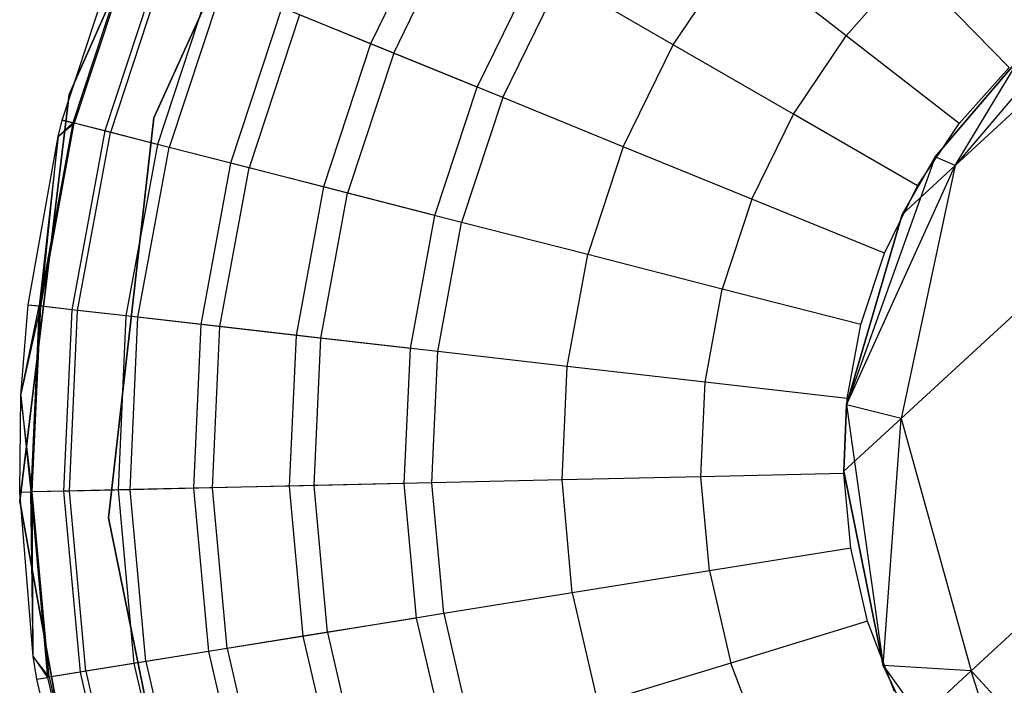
# Model space of a CAD drawing. Extents: x -38.3 to -0.1, y -39.1 to 0.
# Tile 5 of 256: x -34.03 to -33.677, y -32.826 to -32.588. Entities that reach past the tile are written whole.
import ezdxf

# ---------------------------------------------------------------- set-up
doc = ezdxf.new("R2010")
doc.units = 0
doc.header["$MEASUREMENT"] = 0
doc.layers.get('0').update_dxf_attribs({"color": 13, "linetype": 'CONTINUOUS'})

# ---------------------------------------------------------------- blocks, each defined once
blk = doc.blocks.new('ORTO_XII_A_STL')
at = {"color": 0}
for p, q in [((4.57723, 6.85737, 10.04193), (4.63696, 6.99135, 10.04193)), ((4.63696, 6.99135, 3.34901), (4.57723, 6.85737, 3.34901)), ((4.57723, 6.85737, 10.04193), (4.63696, 6.99135, 10.04193)), ((4.63696, 6.99135, 3.34901), (4.57723, 6.85737, 3.34901)), ((4.60758, 6.84898, 10.04193), (4.66725, 6.98016, 10.04193)), ((4.66725, 6.98016, 3.34901), (4.60758, 6.84898, 3.34901)), ((4.60758, 6.84898, 10.04193), (4.66725, 6.98016, 10.04193)), ((4.60758, 6.84898, 9.96319), (4.66725, 6.98016, 9.96319)), ((4.60758, 6.84898, 9.96319), (4.66725, 6.98016, 9.96319)), ((4.66725, 6.98016, 3.34901), (4.60758, 6.84898, 3.34901)), ((4.66725, 6.98016, 3.54587), (4.60758, 6.84898, 3.54587)), ((4.66725, 6.98016, 3.54587), (4.60758, 6.84898, 3.54587)), ((4.70898, 6.92398, 10.1058), (4.68524, 6.8755, 10.1058)), ((4.70898, 6.92398, 10.1058), (4.68524, 6.8755, 10.1058)), ((4.6935, 6.87213, 12.29175), (4.7167, 6.91953, 12.29175)), ((4.6935, 6.87213, 12.29175), (4.7167, 6.91953, 12.29175)), ((4.57477, 6.84816, 10.48663), (4.59582, 6.91194, 10.48663)), ((4.57477, 6.84816, 12.06555), (4.59582, 6.91194, 12.06555)), ((4.57477, 6.84816, 10.48663), (4.59582, 6.91194, 10.48663)), ((4.57477, 6.84816, 12.06555), (4.59582, 6.91194, 12.06555)), ((4.59947, 6.91045, 10.40737), (4.57859, 6.84718, 10.40737)), ((4.59947, 6.91045, 10.40737), (4.57859, 6.84718, 10.40737)), ((4.59998, 6.91025, 12.11682), (4.57912, 6.84704, 12.11682)), ((4.59998, 6.91025, 12.11682), (4.57912, 6.84704, 12.11682)), ((4.79361, 6.87512, 12.34302), (4.81629, 6.90886, 12.34302)), ((4.79361, 6.87512, 12.34302), (4.81629, 6.90886, 12.34302)), ((4.85556, 6.87837, 12.35634), (4.81629, 6.90886, 12.34302)), ((4.85556, 6.87837, 12.35634), (4.81629, 6.90886, 12.34302)), ((4.61038, 6.90601, 10.32889), (4.59, 6.84426, 10.32889)), ((4.61038, 6.90601, 10.32889), (4.59, 6.84426, 10.32889)), ((4.61231, 6.90522, 12.16654), (4.59203, 6.84374, 12.16654)), ((4.61231, 6.90522, 12.16654), (4.59203, 6.84374, 12.16654)), ((4.72343, 6.85993, 10.03799), (4.74469, 6.90337, 10.03799)), ((4.72343, 6.85993, 10.03799), (4.74469, 6.90337, 10.03799)), ((4.87811, 6.90364, 12.35634), (4.85556, 6.87837, 12.35634)), ((4.87811, 6.90364, 12.35634), (4.85556, 6.87837, 12.35634)), ((4.91395, 6.86697, 12.36083), (4.87811, 6.90364, 12.35634)), ((4.91395, 6.86697, 12.36083), (4.87811, 6.90364, 12.35634)), ((4.95408, 6.90206, 1.74202), (4.89466, 6.83197, 1.72121)), ((4.95408, 6.90206, 1.74202), (4.89466, 6.83197, 1.72121)), ((4.62844, 6.89865, 10.25197), (4.6089, 6.83943, 10.25197)), ((4.62844, 6.89865, 10.25197), (4.6089, 6.83943, 10.25197)), ((4.73254, 6.85622, 12.32127), (4.75321, 6.89845, 12.32127)), ((4.73254, 6.85622, 12.32127), (4.75321, 6.89845, 12.32127)), ((4.79361, 6.87512, 12.34302), (4.75321, 6.89845, 12.32127)), ((4.79361, 6.87512, 12.34302), (4.75321, 6.89845, 12.32127)), ((4.63245, 6.89701, 12.21319), (4.6131, 6.83835, 12.21319)), ((4.63245, 6.89701, 12.21319), (4.6131, 6.83835, 12.21319)), ((4.65348, 6.88844, 10.17736), (4.63509, 6.83273, 10.17736)), ((4.65348, 6.88844, 10.17736), (4.63509, 6.83273, 10.17736)), ((4.68524, 6.8755, 10.1058), (4.65348, 6.88844, 10.17736)), ((4.68524, 6.8755, 10.1058), (4.65348, 6.88844, 10.17736)), ((4.65979, 6.88587, 12.25535), (4.6417, 6.83104, 12.25535)), ((4.65979, 6.88587, 12.25535), (4.6417, 6.83104, 12.25535)), ((4.6935, 6.87213, 12.29175), (4.65979, 6.88587, 12.25535)), ((4.6935, 6.87213, 12.29175), (4.65979, 6.88587, 12.25535)), ((4.95096, 6.88376, 1.50258), (4.89466, 6.83197, 1.72121)), ((4.95096, 6.88376, 1.50258), (4.89466, 6.83197, 1.72121)), ((4.83667, 6.85027, 12.35634), (4.85556, 6.87837, 12.35634)), ((4.83667, 6.85027, 12.35634), (4.85556, 6.87837, 12.35634)), ((4.89606, 6.84693, 12.36083), (4.85556, 6.87837, 12.35634)), ((4.89606, 6.84693, 12.36083), (4.85556, 6.87837, 12.35634)), ((4.68524, 6.8755, 10.1058), (4.66833, 6.82423, 10.1058)), ((4.68524, 6.8755, 10.1058), (4.66833, 6.82423, 10.1058)), ((4.72343, 6.85993, 10.03799), (4.68524, 6.8755, 10.1058)), ((4.72343, 6.85993, 10.03799), (4.68524, 6.8755, 10.1058)), ((4.77574, 6.83861, 12.34302), (4.79361, 6.87512, 12.34302)), ((4.77574, 6.83861, 12.34302), (4.79361, 6.87512, 12.34302)), ((4.83667, 6.85027, 12.35634), (4.79361, 6.87512, 12.34302)), ((4.83667, 6.85027, 12.35634), (4.79361, 6.87512, 12.34302)), ((4.6935, 6.87213, 12.29175), (4.67696, 6.82202, 12.29175)), ((4.6935, 6.87213, 12.29175), (4.67696, 6.82202, 12.29175)), ((4.73254, 6.85622, 12.32127), (4.6935, 6.87213, 12.29175)), ((4.73254, 6.85622, 12.32127), (4.6935, 6.87213, 12.29175)), ((4.91829, 6.87109, 3.57439), (4.88749, 6.83498, 3.57439)), ((4.88749, 6.83498, 1.95138), (4.91829, 6.87109, 1.95138)), ((4.88749, 6.83498, 1.95138), (4.91829, 6.87109, 1.95138)), ((4.91829, 6.87109, 3.57439), (4.88749, 6.83498, 3.57439)), ((4.89466, 6.83197, 1.72121), (4.91829, 6.87109, 1.95138)), ((4.89466, 6.83197, 1.72121), (4.91829, 6.87109, 1.95138)), ((4.89606, 6.84693, 12.36083), (4.91395, 6.86697, 12.36083)), ((4.89606, 6.84693, 12.36083), (4.91395, 6.86697, 12.36083)), ((4.70827, 6.81401, 10.03799), (4.72343, 6.85993, 10.03799)), ((4.70827, 6.81401, 10.03799), (4.72343, 6.85993, 10.03799)), ((4.55964, 6.71174, 10.04193), (4.57723, 6.85737, 10.04193)), ((4.57723, 6.85737, 3.34901), (4.55964, 6.71174, 3.34901)), ((4.55964, 6.71174, 10.04193), (4.57723, 6.85737, 10.04193)), ((4.57723, 6.85737, 3.34901), (4.55964, 6.71174, 3.34901)), ((4.57723, 6.85737, 10.04193), (4.57723, 6.85737, 3.34901)), ((4.57723, 6.85737, 10.04193), (4.57723, 6.85737, 3.34901)), ((4.73254, 6.85622, 12.32127), (4.71781, 6.81157, 12.32127)), ((4.73254, 6.85622, 12.32127), (4.71781, 6.81157, 12.32127)), ((4.77574, 6.83861, 12.34302), (4.73254, 6.85622, 12.32127)), ((4.77574, 6.83861, 12.34302), (4.73254, 6.85622, 12.32127)), ((4.59137, 6.70578, 10.04193), (4.60758, 6.84898, 10.04193)), ((4.60758, 6.84898, 3.34901), (4.59137, 6.70578, 3.34901)), ((4.59137, 6.70578, 10.04193), (4.60758, 6.84898, 10.04193)), ((4.59137, 6.70578, 9.96319), (4.60758, 6.84898, 9.96319)), ((4.59137, 6.70578, 9.96319), (4.60758, 6.84898, 9.96319)), ((4.60758, 6.84898, 3.34901), (4.59137, 6.70578, 3.34901)), ((4.60758, 6.84898, 3.54587), (4.59137, 6.70578, 3.54587)), ((4.60758, 6.84898, 3.54587), (4.59137, 6.70578, 3.54587)), ((4.60758, 6.84898, 10.04193), (4.60758, 6.84898, 9.96319)), ((4.60758, 6.84898, 10.04193), (4.60758, 6.84898, 9.96319)), ((4.60758, 6.84898, 3.54587), (4.60758, 6.84898, 3.34901)), ((4.60758, 6.84898, 3.54587), (4.60758, 6.84898, 3.34901)), ((4.82178, 6.81985, 12.35634), (4.83667, 6.85027, 12.35634)), ((4.82178, 6.81985, 12.35634), (4.83667, 6.85027, 12.35634)), ((4.88107, 6.82463, 12.36083), (4.83667, 6.85027, 12.35634)), ((4.88107, 6.82463, 12.36083), (4.83667, 6.85027, 12.35634)), ((4.57859, 6.84718, 10.40737), (4.56652, 6.78165, 10.40737)), ((4.57859, 6.84718, 10.40737), (4.56652, 6.78165, 10.40737)), ((4.56707, 6.78159, 12.11682), (4.57912, 6.84704, 12.11682)), ((4.56707, 6.78159, 12.11682), (4.57912, 6.84704, 12.11682)), ((4.5733, 6.84223, 10.48663), (4.57477, 6.84816, 10.48663)), ((4.5733, 6.84223, 12.06555), (4.57477, 6.84816, 12.06555)), ((4.5733, 6.84223, 10.48663), (4.57477, 6.84816, 10.48663)), ((4.5733, 6.84223, 12.06555), (4.57477, 6.84816, 12.06555)), ((4.5733, 6.84223, 10.48663), (4.57859, 6.84718, 10.40737)), ((4.5733, 6.84223, 10.48663), (4.57859, 6.84718, 10.40737)), ((4.5733, 6.84223, 12.06555), (4.57912, 6.84704, 12.11682)), ((4.5733, 6.84223, 12.06555), (4.57912, 6.84704, 12.11682)), ((4.57477, 6.84816, 10.48663), (4.57859, 6.84718, 10.40737)), ((4.57477, 6.84816, 10.48663), (4.57859, 6.84718, 10.40737)), ((4.57477, 6.84816, 12.06555), (4.57477, 6.84816, 10.48663)), ((4.57477, 6.84816, 12.06555), (4.57477, 6.84816, 10.48663)), ((4.57912, 6.84704, 12.11682), (4.57477, 6.84816, 12.06555)), ((4.57912, 6.84704, 12.11682), (4.57477, 6.84816, 12.06555)), ((4.59, 6.84426, 10.32889), (4.57859, 6.84718, 10.40737)), ((4.59, 6.84426, 10.32889), (4.57859, 6.84718, 10.40737)), ((4.59203, 6.84374, 12.16654), (4.57912, 6.84704, 12.11682)), ((4.59203, 6.84374, 12.16654), (4.57912, 6.84704, 12.11682)), ((4.88107, 6.82463, 12.36083), (4.89606, 6.84693, 12.36083)), ((4.88107, 6.82463, 12.36083), (4.89606, 6.84693, 12.36083)), ((4.56261, 6.7821, 10.48663), (4.5733, 6.84223, 10.48663)), ((4.56261, 6.7821, 12.06555), (4.5733, 6.84223, 12.06555)), ((4.56261, 6.7821, 10.48663), (4.5733, 6.84223, 10.48663)), ((4.56261, 6.7821, 12.06555), (4.5733, 6.84223, 12.06555)), ((4.5733, 6.84223, 10.48663), (4.56652, 6.78165, 10.40737)), ((4.5733, 6.84223, 10.48663), (4.56652, 6.78165, 10.40737)), ((4.56707, 6.78159, 12.11682), (4.5733, 6.84223, 12.06555)), ((4.56707, 6.78159, 12.11682), (4.5733, 6.84223, 12.06555)), ((4.5733, 6.84223, 12.06555), (4.5733, 6.84223, 10.48663)), ((4.5733, 6.84223, 12.06555), (4.5733, 6.84223, 10.48663)), ((4.59, 6.84426, 10.32889), (4.57823, 6.78031, 10.32889)), ((4.59, 6.84426, 10.32889), (4.57823, 6.78031, 10.32889)), ((4.5803, 6.78008, 12.16654), (4.59203, 6.84374, 12.16654)), ((4.5803, 6.78008, 12.16654), (4.59203, 6.84374, 12.16654)), ((4.6089, 6.83943, 10.25197), (4.59, 6.84426, 10.32889)), ((4.6089, 6.83943, 10.25197), (4.59, 6.84426, 10.32889)), ((4.6131, 6.83835, 12.21319), (4.59203, 6.84374, 12.16654)), ((4.6131, 6.83835, 12.21319), (4.59203, 6.84374, 12.16654)), ((4.6089, 6.83943, 10.25197), (4.59761, 6.7781, 10.25197)), ((4.6089, 6.83943, 10.25197), (4.59761, 6.7781, 10.25197)), ((4.60191, 6.77761, 12.21319), (4.6131, 6.83835, 12.21319)), ((4.60191, 6.77761, 12.21319), (4.6131, 6.83835, 12.21319)), ((4.63509, 6.83273, 10.17736), (4.6089, 6.83943, 10.25197)), ((4.63509, 6.83273, 10.17736), (4.6089, 6.83943, 10.25197)), ((4.6417, 6.83104, 12.25535), (4.6131, 6.83835, 12.21319)), ((4.6417, 6.83104, 12.25535), (4.6131, 6.83835, 12.21319)), ((4.77574, 6.83861, 12.34302), (4.763, 6.80001, 12.34302)), ((4.77574, 6.83861, 12.34302), (4.763, 6.80001, 12.34302)), ((4.82178, 6.81985, 12.35634), (4.77574, 6.83861, 12.34302)), ((4.82178, 6.81985, 12.35634), (4.77574, 6.83861, 12.34302)), ((4.88749, 6.83498, 3.57439), (4.85573, 6.74628, 3.57439)), ((4.88749, 6.83498, 3.57439), (4.85573, 6.74628, 3.57439)), ((4.87557, 6.81441, 1.95138), (4.88749, 6.83498, 1.95138)), ((4.88749, 6.83498, 3.57439), (4.87557, 6.81441, 1.95138)), ((4.87557, 6.81441, 1.95138), (4.88749, 6.83498, 1.95138)), ((4.88749, 6.83498, 3.57439), (4.87557, 6.81441, 1.95138)), ((4.89466, 6.83197, 1.72121), (4.88749, 6.83498, 1.95138)), ((4.89466, 6.83197, 1.72121), (4.88749, 6.83498, 1.95138)), ((4.88749, 6.83498, 1.95138), (4.88749, 6.83498, 3.57439)), ((4.88749, 6.83498, 1.95138), (4.88749, 6.83498, 3.57439)), ((4.63509, 6.83273, 10.17736), (4.62447, 6.77503, 10.17736)), ((4.63509, 6.83273, 10.17736), (4.62447, 6.77503, 10.17736)), ((4.63124, 6.77425, 12.25535), (4.6417, 6.83104, 12.25535)), ((4.63124, 6.77425, 12.25535), (4.6417, 6.83104, 12.25535)), ((4.66833, 6.82423, 10.1058), (4.63509, 6.83273, 10.17736)), ((4.66833, 6.82423, 10.1058), (4.63509, 6.83273, 10.17736)), ((4.67696, 6.82202, 12.29175), (4.6417, 6.83104, 12.25535)), ((4.67696, 6.82202, 12.29175), (4.6417, 6.83104, 12.25535)), ((4.85573, 6.74628, 1.95138), (4.89466, 6.83197, 1.72121)), ((4.85573, 6.74628, 1.95138), (4.89466, 6.83197, 1.72121)), ((4.89466, 6.83197, 1.72121), (4.87525, 6.7414, 1.70395)), ((4.89466, 6.83197, 1.72121), (4.87525, 6.7414, 1.70395)), ((4.87557, 6.81441, 1.95138), (4.89466, 6.83197, 1.72121)), ((4.87557, 6.81441, 1.95138), (4.89466, 6.83197, 1.72121)), ((4.66833, 6.82423, 10.1058), (4.65855, 6.77113, 10.1058)), ((4.66833, 6.82423, 10.1058), (4.65855, 6.77113, 10.1058)), ((4.70827, 6.81401, 10.03799), (4.66833, 6.82423, 10.1058)), ((4.70827, 6.81401, 10.03799), (4.66833, 6.82423, 10.1058)), ((4.86926, 6.8005, 12.36083), (4.88107, 6.82463, 12.36083)), ((4.86926, 6.8005, 12.36083), (4.88107, 6.82463, 12.36083)), ((4.6674, 6.77012, 12.29175), (4.67696, 6.82202, 12.29175)), ((4.6674, 6.77012, 12.29175), (4.67696, 6.82202, 12.29175)), ((4.71781, 6.81157, 12.32127), (4.67696, 6.82202, 12.29175)), ((4.71781, 6.81157, 12.32127), (4.67696, 6.82202, 12.29175)), ((4.82178, 6.81985, 12.35634), (4.81117, 6.78769, 12.35634)), ((4.82178, 6.81985, 12.35634), (4.81117, 6.78769, 12.35634)), ((4.86926, 6.8005, 12.36083), (4.82178, 6.81985, 12.35634)), ((4.86926, 6.8005, 12.36083), (4.82178, 6.81985, 12.35634)), ((4.69951, 6.76645, 10.03799), (4.70827, 6.81401, 10.03799)), ((4.69951, 6.76645, 10.03799), (4.70827, 6.81401, 10.03799)), ((4.85573, 6.74628, 1.95138), (4.87557, 6.81441, 1.95138)), ((4.87557, 6.81441, 1.95138), (4.85573, 6.74628, 3.57439)), ((4.87557, 6.81441, 1.95138), (4.85573, 6.74628, 3.57439)), ((4.85573, 6.74628, 1.95138), (4.87557, 6.81441, 1.95138)), ((4.70929, 6.76533, 12.32127), (4.71781, 6.81157, 12.32127)), ((4.70929, 6.76533, 12.32127), (4.71781, 6.81157, 12.32127)), ((4.763, 6.80001, 12.34302), (4.71781, 6.81157, 12.32127)), ((4.763, 6.80001, 12.34302), (4.71781, 6.81157, 12.32127)), ((4.75564, 6.76003, 12.34302), (4.763, 6.80001, 12.34302)), ((4.75564, 6.76003, 12.34302), (4.763, 6.80001, 12.34302)), ((4.81117, 6.78769, 12.35634), (4.763, 6.80001, 12.34302)), ((4.81117, 6.78769, 12.35634), (4.763, 6.80001, 12.34302)), ((4.86084, 6.77498, 12.36083), (4.86926, 6.8005, 12.36083)), ((4.86084, 6.77498, 12.36083), (4.86926, 6.8005, 12.36083)), ((4.93578, 6.79707, 1.46894), (4.87525, 6.7414, 1.70395)), ((4.93578, 6.79707, 1.46894), (4.87525, 6.7414, 1.70395)), ((4.80503, 6.75439, 12.35634), (4.81117, 6.78769, 12.35634)), ((4.80503, 6.75439, 12.35634), (4.81117, 6.78769, 12.35634)), ((4.86084, 6.77498, 12.36083), (4.81117, 6.78769, 12.35634)), ((4.86084, 6.77498, 12.36083), (4.81117, 6.78769, 12.35634)), ((4.55998, 6.74962, 10.48663), (4.56261, 6.7821, 10.48663)), ((4.55998, 6.74962, 12.06555), (4.56261, 6.7821, 12.06555)), ((4.55998, 6.74962, 10.48663), (4.56261, 6.7821, 10.48663)), ((4.55998, 6.74962, 12.06555), (4.56261, 6.7821, 12.06555)), ((4.55998, 6.74962, 10.48663), (4.56652, 6.78165, 10.40737)), ((4.55998, 6.74962, 10.48663), (4.56652, 6.78165, 10.40737)), ((4.55998, 6.74962, 12.06555), (4.56707, 6.78159, 12.11682)), ((4.55998, 6.74962, 12.06555), (4.56707, 6.78159, 12.11682)), ((4.56261, 6.7821, 10.48663), (4.56652, 6.78165, 10.40737)), ((4.56261, 6.7821, 10.48663), (4.56652, 6.78165, 10.40737)), ((4.56261, 6.7821, 12.06555), (4.56261, 6.7821, 10.48663)), ((4.56261, 6.7821, 12.06555), (4.56261, 6.7821, 10.48663)), ((4.56261, 6.7821, 12.06555), (4.56707, 6.78159, 12.11682)), ((4.56261, 6.7821, 12.06555), (4.56707, 6.78159, 12.11682)), ((4.56652, 6.78165, 10.40737), (4.56349, 6.71509, 10.40737)), ((4.56652, 6.78165, 10.40737), (4.56349, 6.71509, 10.40737)), ((4.56404, 6.7151, 12.11682), (4.56707, 6.78159, 12.11682)), ((4.56404, 6.7151, 12.11682), (4.56707, 6.78159, 12.11682)), ((4.57823, 6.78031, 10.32889), (4.56652, 6.78165, 10.40737)), ((4.57823, 6.78031, 10.32889), (4.56652, 6.78165, 10.40737)), ((4.5803, 6.78008, 12.16654), (4.56707, 6.78159, 12.11682)), ((4.5803, 6.78008, 12.16654), (4.56707, 6.78159, 12.11682)), ((4.57823, 6.78031, 10.32889), (4.57527, 6.71536, 10.32889)), ((4.57823, 6.78031, 10.32889), (4.57527, 6.71536, 10.32889)), ((4.57735, 6.71541, 12.16654), (4.5803, 6.78008, 12.16654)), ((4.57735, 6.71541, 12.16654), (4.5803, 6.78008, 12.16654)), ((4.59761, 6.7781, 10.25197), (4.57823, 6.78031, 10.32889)), ((4.59761, 6.7781, 10.25197), (4.57823, 6.78031, 10.32889)), ((4.60191, 6.77761, 12.21319), (4.5803, 6.78008, 12.16654)), ((4.60191, 6.77761, 12.21319), (4.5803, 6.78008, 12.16654)), ((4.59761, 6.7781, 10.25197), (4.59477, 6.7158, 10.25197)), ((4.59761, 6.7781, 10.25197), (4.59477, 6.7158, 10.25197)), ((4.62447, 6.77503, 10.17736), (4.59761, 6.7781, 10.25197)), ((4.62447, 6.77503, 10.17736), (4.59761, 6.7781, 10.25197)), ((4.5991, 6.7159, 12.21319), (4.60191, 6.77761, 12.21319)), ((4.5991, 6.7159, 12.21319), (4.60191, 6.77761, 12.21319)), ((4.63124, 6.77425, 12.25535), (4.60191, 6.77761, 12.21319)), ((4.63124, 6.77425, 12.25535), (4.60191, 6.77761, 12.21319)), ((4.62447, 6.77503, 10.17736), (4.6218, 6.71642, 10.17736)), ((4.62447, 6.77503, 10.17736), (4.6218, 6.71642, 10.17736)), ((4.65855, 6.77113, 10.1058), (4.62447, 6.77503, 10.17736)), ((4.65855, 6.77113, 10.1058), (4.62447, 6.77503, 10.17736)), ((4.85597, 6.74856, 12.36083), (4.86084, 6.77498, 12.36083)), ((4.85597, 6.74856, 12.36083), (4.86084, 6.77498, 12.36083)), ((4.62862, 6.71657, 12.25535), (4.63124, 6.77425, 12.25535)), ((4.62862, 6.71657, 12.25535), (4.63124, 6.77425, 12.25535)), ((4.6674, 6.77012, 12.29175), (4.63124, 6.77425, 12.25535)), ((4.6674, 6.77012, 12.29175), (4.63124, 6.77425, 12.25535)), ((4.65855, 6.77113, 10.1058), (4.65609, 6.7172, 10.1058)), ((4.65855, 6.77113, 10.1058), (4.65609, 6.7172, 10.1058)), ((4.69951, 6.76645, 10.03799), (4.65855, 6.77113, 10.1058)), ((4.69951, 6.76645, 10.03799), (4.65855, 6.77113, 10.1058)), ((4.665, 6.7174, 12.29175), (4.6674, 6.77012, 12.29175)), ((4.665, 6.7174, 12.29175), (4.6674, 6.77012, 12.29175)), ((4.70929, 6.76533, 12.32127), (4.6674, 6.77012, 12.29175)), ((4.70929, 6.76533, 12.32127), (4.6674, 6.77012, 12.29175)), ((4.69731, 6.71814, 10.03799), (4.69951, 6.76645, 10.03799)), ((4.69731, 6.71814, 10.03799), (4.69951, 6.76645, 10.03799)), ((4.70715, 6.71836, 12.32127), (4.70929, 6.76533, 12.32127)), ((4.70715, 6.71836, 12.32127), (4.70929, 6.76533, 12.32127)), ((4.75564, 6.76003, 12.34302), (4.70929, 6.76533, 12.32127)), ((4.75564, 6.76003, 12.34302), (4.70929, 6.76533, 12.32127)), ((4.75379, 6.71942, 12.34302), (4.75564, 6.76003, 12.34302)), ((4.75379, 6.71942, 12.34302), (4.75564, 6.76003, 12.34302)), ((4.80503, 6.75439, 12.35634), (4.75564, 6.76003, 12.34302)), ((4.80503, 6.75439, 12.35634), (4.75564, 6.76003, 12.34302)), ((4.80349, 6.72055, 12.35634), (4.80503, 6.75439, 12.35634)), ((4.80349, 6.72055, 12.35634), (4.80503, 6.75439, 12.35634)), ((4.85597, 6.74856, 12.36083), (4.80503, 6.75439, 12.35634)), ((4.85597, 6.74856, 12.36083), (4.80503, 6.75439, 12.35634)), ((4.55955, 6.715, 10.48663), (4.55998, 6.74962, 10.48663)), ((4.55955, 6.715, 12.06555), (4.55998, 6.74962, 12.06555)), ((4.55955, 6.715, 10.48663), (4.55998, 6.74962, 10.48663)), ((4.55955, 6.715, 12.06555), (4.55998, 6.74962, 12.06555)), ((4.55998, 6.74962, 10.48663), (4.56349, 6.71509, 10.40737)), ((4.55998, 6.74962, 10.48663), (4.56349, 6.71509, 10.40737)), ((4.55998, 6.74962, 12.06555), (4.55998, 6.74962, 10.48663)), ((4.55998, 6.74962, 12.06555), (4.55998, 6.74962, 10.48663)), ((4.56404, 6.7151, 12.11682), (4.55998, 6.74962, 12.06555)), ((4.56404, 6.7151, 12.11682), (4.55998, 6.74962, 12.06555)), ((4.85475, 6.72172, 12.36083), (4.85597, 6.74856, 12.36083)), ((4.85475, 6.72172, 12.36083), (4.85597, 6.74856, 12.36083)), ((4.85473, 6.72253, 1.95138), (4.85573, 6.74628, 1.95138)), ((4.85573, 6.74628, 3.57439), (4.85473, 6.72253, 1.95138)), ((4.85473, 6.72253, 1.95138), (4.85573, 6.74628, 1.95138)), ((4.85573, 6.74628, 3.57439), (4.85473, 6.72253, 1.95138)), ((4.85573, 6.74628, 3.57439), (4.86883, 6.65298, 3.57439)), ((4.87525, 6.7414, 1.70395), (4.85573, 6.74628, 1.95138)), ((4.87525, 6.7414, 1.70395), (4.85573, 6.74628, 1.95138)), ((4.85573, 6.74628, 3.57439), (4.86883, 6.65298, 3.57439)), ((4.85573, 6.74628, 1.95138), (4.85573, 6.74628, 3.57439)), ((4.85573, 6.74628, 1.95138), (4.85573, 6.74628, 3.57439)), ((4.85473, 6.72253, 1.95138), (4.87525, 6.7414, 1.70395)), ((4.85473, 6.72253, 1.95138), (4.87525, 6.7414, 1.70395)), ((4.86883, 6.65298, 1.95138), (4.87525, 6.7414, 1.70395)), ((4.86883, 6.65298, 1.95138), (4.87525, 6.7414, 1.70395)), ((4.87525, 6.7414, 1.70395), (4.90031, 6.6511, 1.69421)), ((4.87525, 6.7414, 1.70395), (4.90031, 6.6511, 1.69421)), ((4.85475, 6.72172, 12.36083), (4.80349, 6.72055, 12.35634)), ((4.85475, 6.72172, 12.36083), (4.80349, 6.72055, 12.35634)), ((4.86883, 6.65298, 1.95138), (4.85473, 6.72253, 1.95138)), ((4.85473, 6.72253, 1.95138), (4.86883, 6.65298, 3.57439)), ((4.85473, 6.72253, 1.95138), (4.86883, 6.65298, 3.57439)), ((4.86883, 6.65298, 1.95138), (4.85473, 6.72253, 1.95138)), ((4.85719, 6.69497, 12.36083), (4.85475, 6.72172, 12.36083)), ((4.85719, 6.69497, 12.36083), (4.85475, 6.72172, 12.36083)), ((4.69731, 6.71814, 10.03799), (4.65609, 6.7172, 10.1058)), ((4.69731, 6.71814, 10.03799), (4.65609, 6.7172, 10.1058)), ((4.70715, 6.71836, 12.32127), (4.665, 6.7174, 12.29175)), ((4.70715, 6.71836, 12.32127), (4.665, 6.7174, 12.29175)), ((4.70171, 6.66998, 10.03799), (4.69731, 6.71814, 10.03799)), ((4.70171, 6.66998, 10.03799), (4.69731, 6.71814, 10.03799)), ((4.75379, 6.71942, 12.34302), (4.70715, 6.71836, 12.32127)), ((4.75379, 6.71942, 12.34302), (4.70715, 6.71836, 12.32127)), ((4.71143, 6.67154, 12.32127), (4.70715, 6.71836, 12.32127)), ((4.71143, 6.67154, 12.32127), (4.70715, 6.71836, 12.32127)), ((4.80349, 6.72055, 12.35634), (4.75379, 6.71942, 12.34302)), ((4.80349, 6.72055, 12.35634), (4.75379, 6.71942, 12.34302)), ((4.75748, 6.67894, 12.34302), (4.75379, 6.71942, 12.34302)), ((4.75748, 6.67894, 12.34302), (4.75379, 6.71942, 12.34302)), ((4.80657, 6.68683, 12.35634), (4.80349, 6.72055, 12.35634)), ((4.80657, 6.68683, 12.35634), (4.80349, 6.72055, 12.35634)), ((4.55955, 6.715, 12.06555), (4.56404, 6.7151, 12.11682)), ((4.55955, 6.715, 12.06555), (4.56404, 6.7151, 12.11682)), ((4.55955, 6.715, 10.48663), (4.56349, 6.71509, 10.40737)), ((4.55955, 6.715, 10.48663), (4.56349, 6.71509, 10.40737)), ((4.56443, 6.65617, 10.48663), (4.55955, 6.715, 10.48663)), ((4.56443, 6.65617, 12.06555), (4.55955, 6.715, 12.06555)), ((4.55955, 6.715, 12.06555), (4.55955, 6.715, 10.48663)), ((4.56443, 6.65617, 10.48663), (4.55955, 6.715, 10.48663)), ((4.55955, 6.715, 12.06555), (4.55955, 6.715, 10.48663)), ((4.56443, 6.65617, 12.06555), (4.55955, 6.715, 12.06555)), ((4.57527, 6.71536, 10.32889), (4.56349, 6.71509, 10.40737)), ((4.57527, 6.71536, 10.32889), (4.56349, 6.71509, 10.40737)), ((4.56443, 6.65617, 10.48663), (4.56349, 6.71509, 10.40737)), ((4.56349, 6.71509, 10.40737), (4.56955, 6.64874, 10.40737)), ((4.56443, 6.65617, 10.48663), (4.56349, 6.71509, 10.40737)), ((4.56349, 6.71509, 10.40737), (4.56955, 6.64874, 10.40737)), ((4.57735, 6.71541, 12.16654), (4.56404, 6.7151, 12.11682)), ((4.57735, 6.71541, 12.16654), (4.56404, 6.7151, 12.11682)), ((4.56443, 6.65617, 12.06555), (4.56404, 6.7151, 12.11682)), ((4.56443, 6.65617, 12.06555), (4.56404, 6.7151, 12.11682)), ((4.57009, 6.64882, 12.11682), (4.56404, 6.7151, 12.11682)), ((4.57009, 6.64882, 12.11682), (4.56404, 6.7151, 12.11682)), ((4.59477, 6.7158, 10.25197), (4.57527, 6.71536, 10.32889)), ((4.59477, 6.7158, 10.25197), (4.57527, 6.71536, 10.32889)), ((4.57527, 6.71536, 10.32889), (4.58118, 6.65061, 10.32889)), ((4.57527, 6.71536, 10.32889), (4.58118, 6.65061, 10.32889)), ((4.5991, 6.7159, 12.21319), (4.57735, 6.71541, 12.16654)), ((4.5991, 6.7159, 12.21319), (4.57735, 6.71541, 12.16654)), ((4.58324, 6.65094, 12.16654), (4.57735, 6.71541, 12.16654)), ((4.58324, 6.65094, 12.16654), (4.57735, 6.71541, 12.16654)), ((4.6218, 6.71642, 10.17736), (4.59477, 6.7158, 10.25197)), ((4.6218, 6.71642, 10.17736), (4.59477, 6.7158, 10.25197)), ((4.59477, 6.7158, 10.25197), (4.60044, 6.6537, 10.25197)), ((4.59477, 6.7158, 10.25197), (4.60044, 6.6537, 10.25197)), ((4.62862, 6.71657, 12.25535), (4.5991, 6.7159, 12.21319)), ((4.62862, 6.71657, 12.25535), (4.5991, 6.7159, 12.21319)), ((4.60472, 6.65439, 12.21319), (4.5991, 6.7159, 12.21319)), ((4.60472, 6.65439, 12.21319), (4.5991, 6.7159, 12.21319)), ((4.65609, 6.7172, 10.1058), (4.6218, 6.71642, 10.17736)), ((4.65609, 6.7172, 10.1058), (4.6218, 6.71642, 10.17736)), ((4.6218, 6.71642, 10.17736), (4.62713, 6.65799, 10.17736)), ((4.6218, 6.71642, 10.17736), (4.62713, 6.65799, 10.17736)), ((4.665, 6.7174, 12.29175), (4.62862, 6.71657, 12.25535)), ((4.665, 6.7174, 12.29175), (4.62862, 6.71657, 12.25535)), ((4.63387, 6.65907, 12.25535), (4.62862, 6.71657, 12.25535)), ((4.63387, 6.65907, 12.25535), (4.62862, 6.71657, 12.25535)), ((4.65609, 6.7172, 10.1058), (4.661, 6.66343, 10.1058)), ((4.65609, 6.7172, 10.1058), (4.661, 6.66343, 10.1058)), ((4.6698, 6.66485, 12.29175), (4.665, 6.7174, 12.29175)), ((4.6698, 6.66485, 12.29175), (4.665, 6.7174, 12.29175)), ((4.58576, 6.56739, 10.04193), (4.55964, 6.71174, 10.04193)), ((4.55964, 6.71174, 10.04193), (4.55964, 6.71174, 3.34901)), ((4.55964, 6.71174, 3.34901), (4.58576, 6.56739, 3.34901)), ((4.55964, 6.71174, 10.04193), (4.55964, 6.71174, 3.34901)), ((4.58576, 6.56739, 10.04193), (4.55964, 6.71174, 10.04193)), ((4.55964, 6.71174, 3.34901), (4.58576, 6.56739, 3.34901)), ((4.96322, 6.70897, 1.44994), (4.90031, 6.6511, 1.69421)), ((4.96322, 6.70897, 1.44994), (4.90031, 6.6511, 1.69421)), ((4.62021, 6.56457, 10.04193), (4.59137, 6.70578, 10.04193)), ((4.59137, 6.70578, 3.34901), (4.62021, 6.56457, 3.34901)), ((4.59137, 6.70578, 10.04193), (4.59137, 6.70578, 9.96319)), ((4.59137, 6.70578, 10.04193), (4.59137, 6.70578, 9.96319)), ((4.62021, 6.56457, 10.04193), (4.59137, 6.70578, 10.04193)), ((4.62021, 6.56457, 9.96319), (4.59137, 6.70578, 9.96319)), ((4.62021, 6.56457, 9.96319), (4.59137, 6.70578, 9.96319)), ((4.59137, 6.70578, 3.34901), (4.62021, 6.56457, 3.34901)), ((4.59137, 6.70578, 3.34901), (4.59137, 6.70578, 3.54587)), ((4.59137, 6.70578, 3.54587), (4.62021, 6.56457, 3.54587)), ((4.59137, 6.70578, 3.34901), (4.59137, 6.70578, 3.54587)), ((4.59137, 6.70578, 3.54587), (4.62021, 6.56457, 3.54587)), ((4.85719, 6.69497, 12.36083), (4.80657, 6.68683, 12.35634)), ((4.85719, 6.69497, 12.36083), (4.80657, 6.68683, 12.35634)), ((4.86326, 6.66879, 12.36083), (4.85719, 6.69497, 12.36083)), ((4.86326, 6.66879, 12.36083), (4.85719, 6.69497, 12.36083)), ((4.80657, 6.68683, 12.35634), (4.75748, 6.67894, 12.34302)), ((4.80657, 6.68683, 12.35634), (4.75748, 6.67894, 12.34302)), ((4.80657, 6.68683, 12.35634), (4.81421, 6.65384, 12.35634)), ((4.80657, 6.68683, 12.35634), (4.81421, 6.65384, 12.35634)), ((4.75748, 6.67894, 12.34302), (4.71143, 6.67154, 12.32127)), ((4.75748, 6.67894, 12.34302), (4.71143, 6.67154, 12.32127)), ((4.75748, 6.67894, 12.34302), (4.76666, 6.63934, 12.34302)), ((4.75748, 6.67894, 12.34302), (4.76666, 6.63934, 12.34302)), ((4.70171, 6.66998, 10.03799), (4.661, 6.66343, 10.1058)), ((4.70171, 6.66998, 10.03799), (4.661, 6.66343, 10.1058)), ((4.71143, 6.67154, 12.32127), (4.6698, 6.66485, 12.29175)), ((4.71143, 6.67154, 12.32127), (4.6698, 6.66485, 12.29175)), ((4.71262, 6.62286, 10.03799), (4.70171, 6.66998, 10.03799)), ((4.71262, 6.62286, 10.03799), (4.70171, 6.66998, 10.03799)), ((4.71143, 6.67154, 12.32127), (4.72204, 6.62573, 12.32127)), ((4.71143, 6.67154, 12.32127), (4.72204, 6.62573, 12.32127)), ((4.86326, 6.66879, 12.36083), (4.81421, 6.65384, 12.35634)), ((4.86326, 6.66879, 12.36083), (4.81421, 6.65384, 12.35634)), ((4.87283, 6.64369, 12.36083), (4.86326, 6.66879, 12.36083)), ((4.87283, 6.64369, 12.36083), (4.86326, 6.66879, 12.36083)), ((4.661, 6.66343, 10.1058), (4.62713, 6.65799, 10.17736)), ((4.661, 6.66343, 10.1058), (4.62713, 6.65799, 10.17736)), ((4.6698, 6.66485, 12.29175), (4.63387, 6.65907, 12.25535)), ((4.6698, 6.66485, 12.29175), (4.63387, 6.65907, 12.25535)), ((4.661, 6.66343, 10.1058), (4.67319, 6.61084, 10.1058)), ((4.661, 6.66343, 10.1058), (4.67319, 6.61084, 10.1058)), ((4.6698, 6.66485, 12.29175), (4.68171, 6.61344, 12.29175)), ((4.6698, 6.66485, 12.29175), (4.68171, 6.61344, 12.29175)), ((4.63387, 6.65907, 12.25535), (4.60472, 6.65439, 12.21319)), ((4.63387, 6.65907, 12.25535), (4.60472, 6.65439, 12.21319)), ((4.63387, 6.65907, 12.25535), (4.6469, 6.60282, 12.25535)), ((4.63387, 6.65907, 12.25535), (4.6469, 6.60282, 12.25535)), ((4.56566, 6.64811, 10.48663), (4.56443, 6.65617, 10.48663)), ((4.56443, 6.65617, 10.48663), (4.56955, 6.64874, 10.40737)), ((4.56443, 6.65617, 10.48663), (4.56955, 6.64874, 10.40737)), ((4.56566, 6.64811, 12.06555), (4.56443, 6.65617, 12.06555)), ((4.56443, 6.65617, 12.06555), (4.56443, 6.65617, 10.48663)), ((4.56566, 6.64811, 10.48663), (4.56443, 6.65617, 10.48663)), ((4.56443, 6.65617, 12.06555), (4.56443, 6.65617, 10.48663)), ((4.56566, 6.64811, 12.06555), (4.56443, 6.65617, 12.06555)), ((4.57009, 6.64882, 12.11682), (4.56443, 6.65617, 12.06555)), ((4.57009, 6.64882, 12.11682), (4.56443, 6.65617, 12.06555)), ((4.62713, 6.65799, 10.17736), (4.60044, 6.6537, 10.25197)), ((4.62713, 6.65799, 10.17736), (4.60044, 6.6537, 10.25197)), ((4.62713, 6.65799, 10.17736), (4.64037, 6.60084, 10.17736)), ((4.62713, 6.65799, 10.17736), (4.64037, 6.60084, 10.17736)), ((4.60044, 6.6537, 10.25197), (4.58118, 6.65061, 10.32889)), ((4.60044, 6.6537, 10.25197), (4.58118, 6.65061, 10.32889)), ((4.60472, 6.65439, 12.21319), (4.58324, 6.65094, 12.16654)), ((4.60472, 6.65439, 12.21319), (4.58324, 6.65094, 12.16654)), ((4.60044, 6.6537, 10.25197), (4.61451, 6.59295, 10.25197)), ((4.60044, 6.6537, 10.25197), (4.61451, 6.59295, 10.25197)), ((4.60472, 6.65439, 12.21319), (4.61866, 6.59421, 12.21319)), ((4.60472, 6.65439, 12.21319), (4.61866, 6.59421, 12.21319)), ((4.81421, 6.65384, 12.35634), (4.76666, 6.63934, 12.34302)), ((4.81421, 6.65384, 12.35634), (4.76666, 6.63934, 12.34302)), ((4.82628, 6.62219, 12.35634), (4.81421, 6.65384, 12.35634)), ((4.82628, 6.62219, 12.35634), (4.81421, 6.65384, 12.35634)), ((4.86883, 6.65298, 3.57439), (4.92379, 6.57645, 3.57439)), ((4.90031, 6.6511, 1.69421), (4.86883, 6.65298, 1.95138)), ((4.87899, 6.63148, 1.95138), (4.86883, 6.65298, 1.95138)), ((4.90031, 6.6511, 1.69421), (4.86883, 6.65298, 1.95138)), ((4.86883, 6.65298, 3.57439), (4.87899, 6.63148, 1.95138)), ((4.86883, 6.65298, 3.57439), (4.92379, 6.57645, 3.57439)), ((4.86883, 6.65298, 1.95138), (4.86883, 6.65298, 3.57439)), ((4.86883, 6.65298, 1.95138), (4.86883, 6.65298, 3.57439)), ((4.87899, 6.63148, 1.95138), (4.86883, 6.65298, 1.95138)), ((4.86883, 6.65298, 3.57439), (4.87899, 6.63148, 1.95138)), ((4.87899, 6.63148, 1.95138), (4.90031, 6.6511, 1.69421)), ((4.87899, 6.63148, 1.95138), (4.90031, 6.6511, 1.69421)), ((4.92379, 6.57645, 1.95138), (4.90031, 6.6511, 1.69421)), ((4.90031, 6.6511, 1.69421), (4.9641, 6.58176, 1.69421)), ((4.92379, 6.57645, 1.95138), (4.90031, 6.6511, 1.69421)), ((4.90031, 6.6511, 1.69421), (4.9641, 6.58176, 1.69421)), ((4.56566, 6.64811, 12.06555), (4.57009, 6.64882, 12.11682)), ((4.56566, 6.64811, 12.06555), (4.57009, 6.64882, 12.11682)), ((4.56566, 6.64811, 10.48663), (4.56955, 6.64874, 10.40737)), ((4.56566, 6.64811, 10.48663), (4.56955, 6.64874, 10.40737)), ((4.58082, 6.58268, 10.48663), (4.56566, 6.64811, 10.48663)), ((4.58082, 6.58268, 12.06555), (4.56566, 6.64811, 12.06555)), ((4.56566, 6.64811, 12.06555), (4.56566, 6.64811, 10.48663)), ((4.58082, 6.58268, 10.48663), (4.56566, 6.64811, 10.48663)), ((4.56566, 6.64811, 12.06555), (4.56566, 6.64811, 10.48663)), ((4.58082, 6.58268, 12.06555), (4.56566, 6.64811, 12.06555)), ((4.58118, 6.65061, 10.32889), (4.56955, 6.64874, 10.40737)), ((4.58118, 6.65061, 10.32889), (4.56955, 6.64874, 10.40737)), ((4.56955, 6.64874, 10.40737), (4.58459, 6.58383, 10.40737)), ((4.56955, 6.64874, 10.40737), (4.58459, 6.58383, 10.40737)), ((4.58324, 6.65094, 12.16654), (4.57009, 6.64882, 12.11682)), ((4.58324, 6.65094, 12.16654), (4.57009, 6.64882, 12.11682)), ((4.57009, 6.64882, 12.11682), (4.58511, 6.58398, 12.11682)), ((4.57009, 6.64882, 12.11682), (4.58511, 6.58398, 12.11682)), ((4.58118, 6.65061, 10.32889), (4.59586, 6.58726, 10.32889)), ((4.58118, 6.65061, 10.32889), (4.59586, 6.58726, 10.32889)), ((4.58324, 6.65094, 12.16654), (4.59785, 6.58787, 12.16654)), ((4.58324, 6.65094, 12.16654), (4.59785, 6.58787, 12.16654))]:
    blk.add_line(p, q, dxfattribs=at)

msp = doc.modelspace()

# ---------------------------------------------------------------- block references
at = {"color": 0}
msp.add_blockref('ORTO_XII_A_STL', (-38.58948, -39.47195, -0.67185), dxfattribs=at)

doc.saveas('drawing.dxf')
